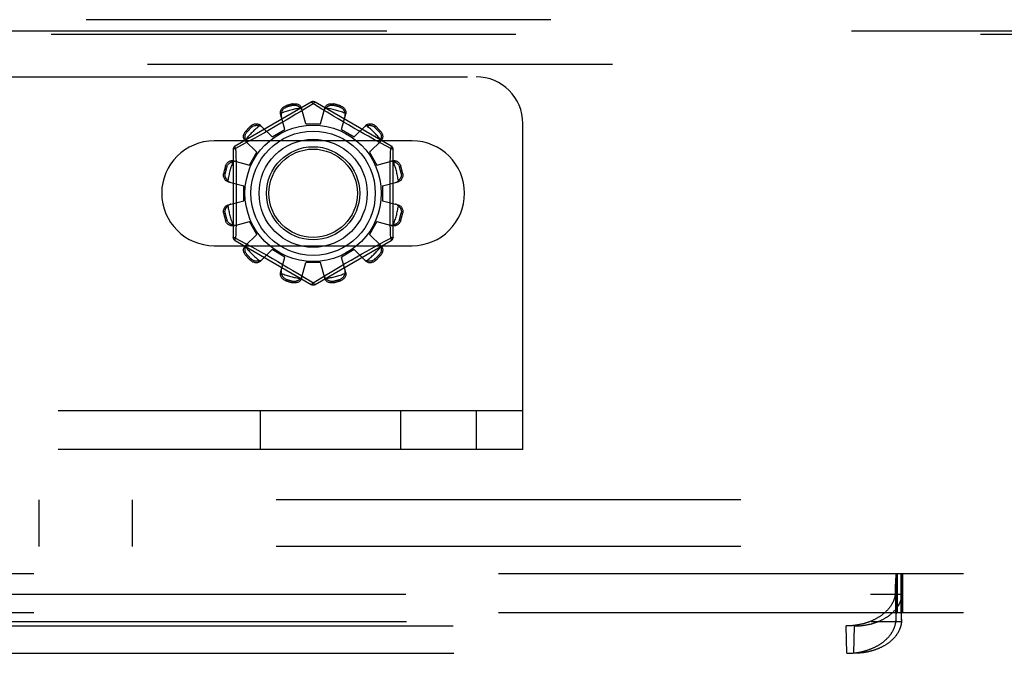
# Model space of a CAD drawing. Header units: inches. Extents: x 0 to 227, y 0 to 147.
# Tile 77 of 256: x 92.38 to 95.02, y 43.36 to 45.06. Entities that reach past the tile are written whole.
import ezdxf

# ---------------------------------------------------------------- set-up
doc = ezdxf.new("R2010")
doc.units = ezdxf.units.IN
doc.header["$LTSCALE"] = 12.466667
doc.header["$MEASUREMENT"] = 0
doc.linetypes.add('HIDDEN', pattern=[0.2, 0.1, -0.1])
for name, color, linetype in [('DEFAULT_2', 8, 'HIDDEN'), ('RIGHTHAND_DOOR_ASSEMBLY', 7, 'CONTINUOUS'), ('SUBPANEL', 7, 'CONTINUOUS')]:
    doc.layers.add(name, color=color, linetype=linetype)

msp = doc.modelspace()

# ---------------------------------------------------------------- linework, layer by layer
at = {"layer": 'DEFAULT_2', "color": 8, "linetype": 'HIDDEN'}
for p, q in [((84.8549, 44.9089), (93.6049, 44.9089)), ((93.1624, 44.8412), (92.9579, 44.7231)), ((93.0944, 44.8313), (93.0954, 44.8275)), ((93.1143, 44.8326), (93.1133, 44.8364)), ((93.1674, 44.8366), (93.1326, 44.8154)), ((93.1474, 44.7824), (93.1364, 44.8246)), ((93.1709, 44.8345), (93.1674, 44.8366)), ((93.1906, 44.8225), (93.1709, 44.8345)), ((93.3769, 44.7231), (93.1724, 44.8412)), ((93.1874, 44.7824), (93.1985, 44.8246)), ((93.2049, 44.8138), (93.1906, 44.8225)), ((93.2216, 44.8364), (93.2206, 44.8326)), ((93.2395, 44.8275), (93.2405, 44.8313)), ((93.0918, 44.7675), (93.0802, 44.8095)), ((93.1088, 44.8011), (93.0951, 44.7929)), ((93.1214, 44.8086), (93.1088, 44.8011)), ((93.1326, 44.8154), (93.1214, 44.8086)), ((93.2217, 44.8037), (93.2049, 44.8138)), ((93.2344, 44.7961), (93.2217, 44.8037)), ((93.2481, 44.788), (93.2344, 44.7961)), ((93.2431, 44.7675), (93.2547, 44.8095)), ((93.0033, 44.7743), (93.0005, 44.7771)), ((93.0265, 44.7785), (93.0571, 44.7475)), ((93.0655, 44.7756), (93.0507, 44.7671)), ((93.0804, 44.7843), (93.0655, 44.7756)), ((93.0951, 44.7929), (93.0804, 44.7843)), ((93.1474, 44.7824), (93.1874, 44.7824)), ((93.2622, 44.7797), (93.2481, 44.788)), ((93.2764, 44.7715), (93.2622, 44.7797)), ((93.2902, 44.7637), (93.2764, 44.7715)), ((93.2778, 44.7475), (93.3084, 44.7785)), ((93.3344, 44.7771), (93.3316, 44.7743)), ((93.7299, 43.9089), (93.7299, 44.7839)), ((92.9867, 44.7633), (92.9895, 44.7605)), ((93.0111, 44.7448), (92.9951, 44.736)), ((93.0233, 44.7516), (93.0111, 44.7448)), ((93.0366, 44.7591), (93.0233, 44.7516)), ((93.0507, 44.7671), (93.0366, 44.7591)), ((93.0571, 44.7475), (93.0918, 44.7675)), ((93.2431, 44.7675), (93.2778, 44.7475)), ((93.3034, 44.7562), (93.2902, 44.7637)), ((93.3157, 44.7493), (93.3034, 44.7562)), ((93.3323, 44.7401), (93.3157, 44.7493)), ((93.3454, 44.7605), (93.3482, 44.7633)), ((93.4331, 44.737), (92.9018, 44.737)), ((92.9772, 44.7262), (92.9594, 44.7165)), ((92.9594, 44.7165), (92.9597, 44.7048)), ((92.9951, 44.736), (92.9772, 44.7262)), ((92.9853, 44.7374), (93.0164, 44.7067)), ((93.3185, 44.7067), (93.3496, 44.7374)), ((93.3507, 44.73), (93.3323, 44.7401)), ((93.3755, 44.7165), (93.3507, 44.73)), ((92.9529, 44.7145), (92.9529, 44.4783)), ((92.9964, 44.6721), (93.0164, 44.7067)), ((93.3185, 44.7067), (93.3385, 44.6721)), ((93.3819, 44.4783), (93.3819, 44.7145)), ((92.9363, 44.6684), (92.9325, 44.6694)), ((92.9543, 44.6836), (92.9964, 44.6721)), ((93.3385, 44.6721), (93.3806, 44.6836)), ((93.4024, 44.6694), (93.3986, 44.6684)), ((92.9275, 44.6506), (92.9313, 44.6496)), ((93.4036, 44.6496), (93.4074, 44.6506)), ((92.9392, 44.6274), (92.9814, 44.6164)), ((92.9814, 44.5764), (92.9814, 44.6164)), ((93.3534, 44.6164), (93.3957, 44.6274)), ((93.3534, 44.6164), (93.3534, 44.5764)), ((92.9392, 44.5654), (92.9814, 44.5764)), ((93.3534, 44.5764), (93.3957, 44.5654)), ((92.9313, 44.5432), (92.9275, 44.5422)), ((93.4074, 44.5422), (93.4036, 44.5432)), ((92.9325, 44.5233), (92.9363, 44.5244)), ((92.9543, 44.5091), (92.9964, 44.5207)), ((93.0164, 44.4861), (92.9964, 44.5207)), ((93.3385, 44.5207), (93.3185, 44.4861)), ((93.3385, 44.5207), (93.3806, 44.5091)), ((93.3986, 44.5244), (93.4024, 44.5233)), ((92.9853, 44.4554), (93.0164, 44.4861)), ((93.3185, 44.4861), (93.3496, 44.4554)), ((93.3755, 44.4763), (93.3752, 44.488)), ((92.9018, 44.4558), (93.4331, 44.4558)), ((92.9579, 44.4697), (93.1624, 44.3516)), ((92.9594, 44.4763), (92.9842, 44.4628)), ((92.9842, 44.4628), (93.0026, 44.4526)), ((93.0026, 44.4526), (93.0192, 44.4435)), ((93.1724, 44.3516), (93.3769, 44.4697)), ((93.3238, 44.448), (93.3398, 44.4568)), ((93.3398, 44.4568), (93.3577, 44.4666)), ((93.3577, 44.4666), (93.3755, 44.4763)), ((92.9895, 44.4323), (92.9867, 44.4295)), ((93.0192, 44.4435), (93.0315, 44.4366)), ((93.0265, 44.4143), (93.0571, 44.4453)), ((93.0315, 44.4366), (93.0447, 44.4291)), ((93.0447, 44.4291), (93.0585, 44.4212)), ((93.0918, 44.4253), (93.0571, 44.4453)), ((93.2778, 44.4453), (93.2431, 44.4253)), ((93.2694, 44.4172), (93.2842, 44.4257)), ((93.2778, 44.4453), (93.3084, 44.4143)), ((93.2842, 44.4257), (93.2983, 44.4337)), ((93.2983, 44.4337), (93.3116, 44.4412)), ((93.3116, 44.4412), (93.3238, 44.448)), ((93.3482, 44.4295), (93.3454, 44.4323)), ((93.0005, 44.4157), (93.0033, 44.4185)), ((93.0802, 44.3832), (93.0918, 44.4253)), ((93.0868, 44.4048), (93.1005, 44.3967)), ((93.1364, 44.3682), (93.1474, 44.4104)), ((93.1874, 44.4104), (93.1474, 44.4104)), ((93.1985, 44.3682), (93.1874, 44.4104)), ((93.2261, 44.3917), (93.2398, 44.3999)), ((93.2398, 44.3999), (93.2545, 44.4085)), ((93.2547, 44.3832), (93.2431, 44.4253)), ((93.2545, 44.4085), (93.2694, 44.4172)), ((93.3316, 44.4185), (93.3344, 44.4157)), ((93.1005, 44.3967), (93.1132, 44.3891)), ((93.1132, 44.3891), (93.13, 44.379)), ((93.13, 44.379), (93.1443, 44.3703)), ((93.1674, 44.3562), (93.2023, 44.3774)), ((93.2023, 44.3774), (93.2135, 44.3842)), ((93.2135, 44.3842), (93.2261, 44.3917)), ((93.0954, 44.3653), (93.0944, 44.3615)), ((93.1133, 44.3564), (93.1143, 44.3602)), ((93.1443, 44.3703), (93.164, 44.3583)), ((93.164, 44.3583), (93.1674, 44.3562)), ((93.2206, 44.3602), (93.2216, 44.3564)), ((93.2405, 44.3615), (93.2395, 44.3653)), ((93.7299, 44.0129), (84.7299, 44.0129)), ((93.0258, 43.9089), (93.0258, 44.0129)), ((93.4024, 43.9089), (93.4024, 44.0129)), ((93.6049, 44.0129), (93.6049, 43.9089)), ((93.7299, 43.9089), (84.7299, 43.9089)), ((86.1849, 43.5754), (95.745, 43.5754)), ((94.7303, 43.5511), (94.7305, 43.5554)), ((94.7305, 43.5554), (94.7306, 43.5584)), ((94.7306, 43.5584), (94.7307, 43.5611)), ((94.7307, 43.5754), (94.7307, 43.4714)), ((94.7307, 43.5611), (94.7309, 43.5637)), ((94.7309, 43.5637), (94.731, 43.5652)), ((94.731, 43.5652), (94.7311, 43.5667)), ((94.7311, 43.5667), (94.7312, 43.568)), ((94.7324, 43.4714), (94.7324, 43.5754)), ((94.7327, 43.5754), (94.7327, 43.4714)), ((94.7337, 43.5754), (94.7337, 43.4714)), ((94.7444, 43.5754), (94.7444, 43.4714)), ((94.7447, 43.4714), (94.7447, 43.5754)), ((94.7454, 43.5754), (94.7454, 43.4714)), ((94.7459, 43.568), (94.7458, 43.5692)), ((94.746, 43.5667), (94.7459, 43.568)), ((94.7461, 43.5652), (94.746, 43.5667)), ((94.7462, 43.5637), (94.7461, 43.5652)), ((94.7464, 43.5611), (94.7462, 43.5637)), ((94.7465, 43.5584), (94.7464, 43.5611)), ((94.7466, 43.5554), (94.7465, 43.5584)), ((94.7468, 43.5511), (94.7466, 43.5554)), ((94.7484, 43.5754), (94.7484, 43.4714)), ((94.7295, 43.5269), (94.7298, 43.5372)), ((94.7298, 43.5372), (94.73, 43.5451)), ((94.73, 43.5451), (94.7303, 43.5511)), ((94.7471, 43.5451), (94.7468, 43.5511)), ((94.7473, 43.5372), (94.7471, 43.5451)), ((94.7476, 43.5269), (94.7473, 43.5372)), ((87.1824, 43.5208), (94.7475, 43.5208)), ((94.7312, 43.4532), (94.7295, 43.5269)), ((94.7459, 43.4532), (94.7476, 43.5269)), ((94.7459, 43.4504), (94.7476, 43.524)), ((94.7475, 43.5208), (94.7476, 43.524)), ((94.7476, 43.524), (94.7476, 43.5269)), ((86.1849, 43.4714), (95.0262, 43.4714)), ((94.7312, 43.4532), (94.7313, 43.457)), ((94.7313, 43.457), (94.7314, 43.4597)), ((94.7314, 43.4597), (94.7315, 43.4616)), ((94.7315, 43.4616), (94.7316, 43.4633)), ((94.7316, 43.4633), (94.7317, 43.4649)), ((94.7317, 43.4658), (94.7318, 43.4667)), ((94.7317, 43.4649), (94.7317, 43.4658)), ((94.7318, 43.4667), (94.7318, 43.4675)), ((94.7453, 43.4675), (94.7452, 43.4682)), ((94.7453, 43.4667), (94.7453, 43.4675)), ((94.7454, 43.4658), (94.7453, 43.4667)), ((94.7454, 43.4649), (94.7454, 43.4658)), ((94.7455, 43.4633), (94.7454, 43.4649)), ((94.7456, 43.4616), (94.7455, 43.4633)), ((94.7457, 43.459), (94.7456, 43.4616)), ((94.7458, 43.4562), (94.7457, 43.459)), ((94.7459, 43.4504), (94.7457, 43.4473)), ((94.7459, 43.4532), (94.7458, 43.4562)), ((94.7459, 43.4532), (94.7459, 43.4504)), ((87.1841, 43.4473), (94.7457, 43.4473)), ((87.31, 43.4351), (94.6198, 43.4351)), ((94.5991, 43.3616), (94.5973, 43.4351)), ((94.6181, 43.3616), (94.6198, 43.4351)), ((87.3118, 43.3616), (94.6181, 43.3616))]:
    msp.add_line(p, q, dxfattribs=at)
for points in [[(93.0802, 44.8095), (93.0798, 44.8113), (93.0797, 44.8132), (93.0798, 44.8151), (93.0801, 44.817), (93.0807, 44.8189), (93.0815, 44.8207), (93.0825, 44.8225), (93.0837, 44.8241), (93.0851, 44.8257), (93.0867, 44.8272), (93.0885, 44.8285), (93.0904, 44.8296), (93.0923, 44.8305), (93.0944, 44.8313)], [(93.0825, 44.8114), (93.0827, 44.8124), (93.0829, 44.8134), (93.0832, 44.8144), (93.0835, 44.8154), (93.0839, 44.8164), (93.0843, 44.8173), (93.0848, 44.8183), (93.0853, 44.8192), (93.0859, 44.8201), (93.0865, 44.821), (93.0872, 44.8219), (93.088, 44.8228), (93.0889, 44.8237), (93.0899, 44.8246), (93.0911, 44.8254), (93.0924, 44.8262), (93.0938, 44.8269), (93.0954, 44.8275)], [(93.1133, 44.8364), (93.1154, 44.8367), (93.1176, 44.8369), (93.1198, 44.8369), (93.122, 44.8366), (93.1241, 44.8362), (93.1261, 44.8355), (93.128, 44.8347), (93.1298, 44.8337), (93.1314, 44.8325), (93.1328, 44.8311), (93.134, 44.8296), (93.1351, 44.828), (93.1359, 44.8263), (93.1364, 44.8246)], [(93.1143, 44.8326), (93.116, 44.8328), (93.1176, 44.833), (93.1191, 44.8329), (93.1205, 44.8328), (93.1218, 44.8325), (93.123, 44.8322), (93.1242, 44.8318), (93.1252, 44.8314), (93.1262, 44.8309), (93.1272, 44.8304), (93.1281, 44.8299), (93.129, 44.8293), (93.1298, 44.8287), (93.1306, 44.828), (93.1314, 44.8273), (93.1321, 44.8266), (93.1328, 44.8259), (93.1335, 44.8251)], [(93.1383, 44.8175), (93.1379, 44.8189), (93.1373, 44.8202), (93.1366, 44.8215), (93.1357, 44.8228), (93.1347, 44.824), (93.1335, 44.8251)], [(93.1624, 44.8412), (93.1628, 44.8413), (93.1632, 44.8411), (93.1638, 44.8408), (93.1644, 44.8403), (93.1651, 44.8396), (93.1659, 44.8387), (93.1666, 44.8377), (93.1674, 44.8366)], [(93.1674, 44.8366), (93.1682, 44.8377), (93.169, 44.8387), (93.1698, 44.8396), (93.1705, 44.8403), (93.1711, 44.8408), (93.1717, 44.8411), (93.1721, 44.8412), (93.1724, 44.8412)], [(93.2014, 44.8251), (93.2002, 44.824), (93.1992, 44.8228), (93.1983, 44.8215), (93.1976, 44.8202), (93.197, 44.8189), (93.1966, 44.8175)], [(93.1985, 44.8246), (93.199, 44.8263), (93.1998, 44.828), (93.2009, 44.8296), (93.2021, 44.8311), (93.2035, 44.8325), (93.2051, 44.8337), (93.2069, 44.8347), (93.2088, 44.8355), (93.2108, 44.8362), (93.2129, 44.8366), (93.2151, 44.8369), (93.2173, 44.8369), (93.2195, 44.8367), (93.2216, 44.8364)], [(93.2014, 44.8251), (93.2021, 44.8259), (93.2028, 44.8266), (93.2035, 44.8273), (93.2043, 44.828), (93.2051, 44.8287), (93.2059, 44.8293), (93.2068, 44.8299), (93.2077, 44.8304), (93.2087, 44.8309), (93.2097, 44.8314), (93.2108, 44.8318), (93.2119, 44.8322), (93.2131, 44.8325), (93.2144, 44.8328), (93.2158, 44.8329), (93.2173, 44.833), (93.2189, 44.8328), (93.2206, 44.8326)], [(93.2395, 44.8275), (93.2411, 44.8269), (93.2425, 44.8262), (93.2438, 44.8254), (93.245, 44.8246), (93.246, 44.8237), (93.2469, 44.8228), (93.2477, 44.8219), (93.2484, 44.821), (93.249, 44.8201), (93.2496, 44.8192), (93.2501, 44.8183), (93.2506, 44.8173), (93.251, 44.8164), (93.2514, 44.8154), (93.2517, 44.8144), (93.252, 44.8134), (93.2522, 44.8124), (93.2524, 44.8114)], [(93.2405, 44.8313), (93.2426, 44.8305), (93.2445, 44.8296), (93.2464, 44.8285), (93.2482, 44.8272), (93.2498, 44.8257), (93.2512, 44.8241), (93.2524, 44.8225), (93.2534, 44.8207), (93.2542, 44.8189), (93.2548, 44.817), (93.2551, 44.8151), (93.2552, 44.8132), (93.2551, 44.8113), (93.2547, 44.8095)], [(93.0825, 44.8114), (93.082, 44.8099), (93.0818, 44.8083), (93.0816, 44.8068), (93.0817, 44.8053), (93.0818, 44.8039), (93.0822, 44.8024)], [(93.2527, 44.8024), (93.2531, 44.8039), (93.2532, 44.8053), (93.2533, 44.8068), (93.2531, 44.8083), (93.2529, 44.8099), (93.2524, 44.8114)], [(93.0005, 44.7771), (93.0022, 44.7785), (93.004, 44.7798), (93.006, 44.7808), (93.008, 44.7817), (93.01, 44.7824), (93.0121, 44.7828), (93.0141, 44.783), (93.0162, 44.783), (93.0182, 44.7828), (93.0201, 44.7823), (93.0219, 44.7817), (93.0236, 44.7808), (93.0251, 44.7797), (93.0265, 44.7785)], [(93.0033, 44.7743), (93.0046, 44.7754), (93.006, 44.7763), (93.0073, 44.7771), (93.0086, 44.7776), (93.0099, 44.7781), (93.0111, 44.7784), (93.0122, 44.7786), (93.0134, 44.7788), (93.0145, 44.7789), (93.0156, 44.7789), (93.0166, 44.7789), (93.0177, 44.7788), (93.0187, 44.7787), (93.0197, 44.7786), (93.0207, 44.7784), (93.0218, 44.7781), (93.0227, 44.7778), (93.0237, 44.7775)], [(93.0317, 44.7733), (93.0306, 44.7743), (93.0294, 44.7751), (93.0281, 44.7759), (93.0267, 44.7766), (93.0253, 44.7771), (93.0237, 44.7775)], [(93.3112, 44.7775), (93.3096, 44.7771), (93.3082, 44.7766), (93.3068, 44.7759), (93.3055, 44.7751), (93.3043, 44.7743), (93.3032, 44.7733)], [(93.3084, 44.7785), (93.3098, 44.7797), (93.3113, 44.7808), (93.313, 44.7817), (93.3148, 44.7823), (93.3167, 44.7828), (93.3187, 44.783), (93.3208, 44.783), (93.3228, 44.7828), (93.3249, 44.7824), (93.3269, 44.7817), (93.3289, 44.7808), (93.3309, 44.7798), (93.3327, 44.7785), (93.3344, 44.7771)], [(93.3112, 44.7775), (93.3122, 44.7778), (93.3132, 44.7781), (93.3142, 44.7784), (93.3152, 44.7786), (93.3162, 44.7787), (93.3172, 44.7788), (93.3183, 44.7789), (93.3193, 44.7789), (93.3204, 44.7789), (93.3215, 44.7788), (93.3227, 44.7786), (93.3239, 44.7784), (93.3251, 44.7781), (93.3263, 44.7776), (93.3276, 44.777), (93.3289, 44.7763), (93.3303, 44.7754), (93.3316, 44.7743)], [(92.9853, 44.7374), (92.9841, 44.7387), (92.9831, 44.7402), (92.9822, 44.7419), (92.9815, 44.7438), (92.981, 44.7457), (92.9808, 44.7477), (92.9808, 44.7497), (92.981, 44.7517), (92.9815, 44.7538), (92.9821, 44.7559), (92.983, 44.7579), (92.9841, 44.7598), (92.9853, 44.7616), (92.9867, 44.7633)], [(92.9864, 44.7401), (92.986, 44.7411), (92.9857, 44.7421), (92.9855, 44.7431), (92.9853, 44.7441), (92.9851, 44.7452), (92.985, 44.7462), (92.9849, 44.7472), (92.9849, 44.7483), (92.9849, 44.7494), (92.985, 44.7505), (92.9852, 44.7516), (92.9854, 44.7528), (92.9858, 44.754), (92.9862, 44.7553), (92.9868, 44.7566), (92.9875, 44.7579), (92.9884, 44.7592), (92.9895, 44.7605)], [(93.3454, 44.7605), (93.3465, 44.7592), (93.3474, 44.7579), (93.3481, 44.7565), (93.3487, 44.7552), (93.3491, 44.754), (93.3495, 44.7528), (93.3497, 44.7516), (93.3499, 44.7505), (93.35, 44.7493), (93.35, 44.7483), (93.35, 44.7472), (93.3499, 44.7462), (93.3498, 44.7451), (93.3496, 44.7441), (93.3494, 44.7431), (93.3492, 44.7421), (93.3489, 44.7411), (93.3485, 44.7401)], [(93.3482, 44.7633), (93.3496, 44.7616), (93.3508, 44.7598), (93.3519, 44.7579), (93.3528, 44.7559), (93.3534, 44.7538), (93.3539, 44.7517), (93.3541, 44.7497), (93.3541, 44.7477), (93.3539, 44.7457), (93.3534, 44.7438), (93.3527, 44.7419), (93.3518, 44.7402), (93.3508, 44.7387), (93.3496, 44.7374)], [(92.9529, 44.7145), (92.9531, 44.7148), (92.9534, 44.7151), (92.954, 44.7154), (92.9547, 44.7157), (92.9557, 44.7159), (92.9568, 44.7162), (92.9581, 44.7164), (92.9594, 44.7165)], [(92.9594, 44.7165), (92.9589, 44.7177), (92.9584, 44.7189), (92.958, 44.72), (92.9578, 44.721), (92.9576, 44.7218), (92.9576, 44.7224), (92.9577, 44.7229), (92.9579, 44.7231)], [(92.9864, 44.7401), (92.9867, 44.7386), (92.9873, 44.7371), (92.9879, 44.7357), (92.9887, 44.7344), (92.9896, 44.7333), (92.9906, 44.7322)], [(93.3443, 44.7322), (93.3453, 44.7333), (93.3462, 44.7344), (93.347, 44.7357), (93.3476, 44.7371), (93.3482, 44.7386), (93.3485, 44.7401)], [(93.3744, 44.6689), (93.3752, 44.7048), (93.3755, 44.7165)], [(93.3769, 44.7231), (93.3772, 44.7229), (93.3773, 44.7224), (93.3773, 44.7218), (93.3771, 44.721), (93.3769, 44.72), (93.3765, 44.7189), (93.376, 44.7177), (93.3755, 44.7165)], [(93.3755, 44.7165), (93.3768, 44.7164), (93.3781, 44.7162), (93.3792, 44.7159), (93.3802, 44.7157), (93.3809, 44.7154), (93.3815, 44.7151), (93.3818, 44.7148), (93.3819, 44.7145)], [(92.9597, 44.7048), (92.9605, 44.6689), (92.9607, 44.6568), (92.9609, 44.6447), (92.9611, 44.6326), (92.9612, 44.6205), (92.9613, 44.6085), (92.9613, 44.5964), (92.9613, 44.5843), (92.9612, 44.5722), (92.9611, 44.5601), (92.9609, 44.548), (92.9607, 44.5359), (92.9605, 44.5238)], [(92.9325, 44.6694), (92.9333, 44.6715), (92.9342, 44.6735), (92.9354, 44.6754), (92.9367, 44.6772), (92.9381, 44.6788), (92.9397, 44.6802), (92.9414, 44.6814), (92.9431, 44.6824), (92.945, 44.6832), (92.9468, 44.6838), (92.9488, 44.6841), (92.9507, 44.6842), (92.9525, 44.684), (92.9543, 44.6836)], [(92.9363, 44.6684), (92.9369, 44.67), (92.9376, 44.6715), (92.9384, 44.6728), (92.9393, 44.6739), (92.9401, 44.6749), (92.941, 44.6758), (92.9419, 44.6766), (92.9428, 44.6773), (92.9437, 44.678), (92.9446, 44.6785), (92.9456, 44.6791), (92.9465, 44.6795), (92.9475, 44.6799), (92.9484, 44.6803), (92.9494, 44.6806), (92.9504, 44.6809), (92.9514, 44.6812), (92.9524, 44.6814)], [(92.9614, 44.6817), (92.96, 44.682), (92.9585, 44.6822), (92.957, 44.6822), (92.9555, 44.6821), (92.954, 44.6818), (92.9524, 44.6814)], [(93.3825, 44.6814), (93.3809, 44.6818), (93.3794, 44.6821), (93.3779, 44.6822), (93.3764, 44.6822), (93.3749, 44.682), (93.3735, 44.6817)], [(93.3752, 44.488), (93.3744, 44.5239), (93.3742, 44.5359), (93.374, 44.548), (93.3738, 44.5601), (93.3737, 44.5722), (93.3736, 44.5843), (93.3736, 44.5964), (93.3736, 44.6085), (93.3737, 44.6206), (93.3738, 44.6326), (93.374, 44.6448), (93.3742, 44.6569), (93.3744, 44.6689)], [(93.3806, 44.6836), (93.3824, 44.684), (93.3842, 44.6842), (93.3861, 44.6841), (93.3881, 44.6838), (93.3899, 44.6832), (93.3918, 44.6824), (93.3935, 44.6814), (93.3952, 44.6802), (93.3968, 44.6788), (93.3982, 44.6772), (93.3995, 44.6754), (93.4007, 44.6735), (93.4016, 44.6715), (93.4024, 44.6694)], [(93.3825, 44.6814), (93.3835, 44.6812), (93.3845, 44.6809), (93.3855, 44.6806), (93.3865, 44.6803), (93.3874, 44.6799), (93.3884, 44.6795), (93.3893, 44.679), (93.3903, 44.6785), (93.3912, 44.678), (93.3921, 44.6773), (93.393, 44.6766), (93.3939, 44.6758), (93.3948, 44.6749), (93.3956, 44.6739), (93.3965, 44.6728), (93.3973, 44.6715), (93.398, 44.67), (93.3986, 44.6684)], [(92.9392, 44.6274), (92.9375, 44.628), (92.9358, 44.6288), (92.9342, 44.6298), (92.9327, 44.631), (92.9314, 44.6325), (92.9302, 44.6341), (92.9292, 44.6358), (92.9283, 44.6377), (92.9277, 44.6397), (92.9272, 44.6418), (92.927, 44.644), (92.9269, 44.6462), (92.9271, 44.6484), (92.9275, 44.6506)], [(92.9388, 44.6303), (92.938, 44.631), (92.9372, 44.6317), (92.9365, 44.6325), (92.9358, 44.6332), (92.9352, 44.6341), (92.9345, 44.6349), (92.934, 44.6358), (92.9334, 44.6367), (92.9329, 44.6376), (92.9324, 44.6386), (92.932, 44.6397), (92.9316, 44.6408), (92.9313, 44.642), (92.9311, 44.6434), (92.9309, 44.6448), (92.9309, 44.6463), (92.931, 44.6479), (92.9313, 44.6496)], [(93.4074, 44.6506), (93.4078, 44.6484), (93.408, 44.6462), (93.4079, 44.644), (93.4077, 44.6418), (93.4072, 44.6397), (93.4066, 44.6377), (93.4057, 44.6358), (93.4047, 44.6341), (93.4035, 44.6325), (93.4022, 44.631), (93.4007, 44.6298), (93.3991, 44.6288), (93.3974, 44.628), (93.3957, 44.6274)], [(93.4036, 44.6496), (93.4039, 44.6479), (93.404, 44.6463), (93.404, 44.6448), (93.4038, 44.6433), (93.4036, 44.642), (93.4033, 44.6408), (93.4029, 44.6397), (93.4025, 44.6386), (93.402, 44.6376), (93.4015, 44.6366), (93.4009, 44.6357), (93.4004, 44.6349), (93.3997, 44.634), (93.3991, 44.6332), (93.3984, 44.6325), (93.3977, 44.6317), (93.3969, 44.631), (93.3961, 44.6303)], [(92.9388, 44.6303), (92.9399, 44.6292), (92.9411, 44.6282), (92.9423, 44.6273), (92.9436, 44.6266), (92.945, 44.626), (92.9464, 44.6255)], [(93.3885, 44.6255), (93.3899, 44.626), (93.3913, 44.6266), (93.3926, 44.6273), (93.3938, 44.6282), (93.395, 44.6292), (93.3961, 44.6303)], [(92.9275, 44.5422), (92.9271, 44.5444), (92.9269, 44.5465), (92.927, 44.5488), (92.9272, 44.551), (92.9277, 44.5531), (92.9283, 44.5551), (92.9292, 44.557), (92.9302, 44.5587), (92.9314, 44.5603), (92.9327, 44.5617), (92.9342, 44.563), (92.9358, 44.564), (92.9375, 44.5648), (92.9392, 44.5654)], [(92.9313, 44.5432), (92.931, 44.5449), (92.9309, 44.5465), (92.9309, 44.548), (92.9311, 44.5494), (92.9313, 44.5508), (92.9316, 44.552), (92.932, 44.5531), (92.9324, 44.5542), (92.9329, 44.5552), (92.9334, 44.5561), (92.934, 44.557), (92.9345, 44.5579), (92.9352, 44.5587), (92.9358, 44.5595), (92.9365, 44.5603), (92.9372, 44.5611), (92.938, 44.5618), (92.9388, 44.5625)], [(92.9464, 44.5672), (92.945, 44.5668), (92.9436, 44.5662), (92.9423, 44.5655), (92.9411, 44.5646), (92.9399, 44.5636), (92.9388, 44.5625)], [(93.3961, 44.5625), (93.395, 44.5636), (93.3938, 44.5646), (93.3926, 44.5655), (93.3913, 44.5662), (93.3899, 44.5668), (93.3885, 44.5672)], [(93.3957, 44.5654), (93.3974, 44.5648), (93.3991, 44.564), (93.4007, 44.563), (93.4022, 44.5617), (93.4035, 44.5603), (93.4047, 44.5587), (93.4057, 44.557), (93.4066, 44.5551), (93.4072, 44.5531), (93.4077, 44.551), (93.4079, 44.5488), (93.408, 44.5465), (93.4078, 44.5444), (93.4074, 44.5422)], [(93.3961, 44.5625), (93.3969, 44.5618), (93.3977, 44.5611), (93.3984, 44.5603), (93.3991, 44.5595), (93.3997, 44.5587), (93.4004, 44.5579), (93.4009, 44.557), (93.4015, 44.5561), (93.402, 44.5552), (93.4025, 44.5542), (93.4029, 44.5531), (93.4033, 44.552), (93.4036, 44.5507), (93.4038, 44.5494), (93.404, 44.548), (93.404, 44.5465), (93.4039, 44.5449), (93.4036, 44.5432)], [(92.9543, 44.5091), (92.9525, 44.5088), (92.9507, 44.5086), (92.9488, 44.5087), (92.9468, 44.509), (92.945, 44.5096), (92.9431, 44.5104), (92.9414, 44.5114), (92.9397, 44.5126), (92.9381, 44.514), (92.9367, 44.5156), (92.9354, 44.5174), (92.9342, 44.5193), (92.9333, 44.5213), (92.9325, 44.5233)], [(92.9524, 44.5114), (92.9514, 44.5116), (92.9504, 44.5119), (92.9494, 44.5122), (92.9484, 44.5125), (92.9474, 44.5129), (92.9465, 44.5133), (92.9456, 44.5137), (92.9446, 44.5143), (92.9437, 44.5148), (92.9428, 44.5155), (92.9419, 44.5162), (92.941, 44.517), (92.9401, 44.5179), (92.9393, 44.5189), (92.9384, 44.52), (92.9376, 44.5213), (92.9369, 44.5228), (92.9363, 44.5244)], [(92.9524, 44.5114), (92.954, 44.511), (92.9555, 44.5107), (92.957, 44.5106), (92.9585, 44.5106), (92.96, 44.5108), (92.9614, 44.5111)], [(92.9605, 44.5238), (92.9597, 44.488), (92.9594, 44.4763)], [(93.3735, 44.5111), (93.3749, 44.5108), (93.3764, 44.5106), (93.3779, 44.5106), (93.3794, 44.5107), (93.3809, 44.511), (93.3825, 44.5114)], [(93.4024, 44.5233), (93.4016, 44.5213), (93.4007, 44.5193), (93.3995, 44.5174), (93.3982, 44.5156), (93.3968, 44.514), (93.3952, 44.5126), (93.3935, 44.5114), (93.3918, 44.5104), (93.3899, 44.5096), (93.3881, 44.509), (93.3861, 44.5087), (93.3842, 44.5086), (93.3824, 44.5088), (93.3806, 44.5091)], [(93.3986, 44.5244), (93.398, 44.5228), (93.3973, 44.5213), (93.3965, 44.52), (93.3956, 44.5189), (93.3948, 44.5179), (93.3939, 44.517), (93.393, 44.5162), (93.3921, 44.5155), (93.3912, 44.5148), (93.3903, 44.5142), (93.3893, 44.5137), (93.3884, 44.5133), (93.3874, 44.5129), (93.3865, 44.5125), (93.3855, 44.5122), (93.3845, 44.5119), (93.3835, 44.5116), (93.3825, 44.5114)], [(92.9594, 44.4763), (92.9581, 44.4764), (92.9568, 44.4766), (92.9557, 44.4768), (92.9547, 44.4771), (92.954, 44.4774), (92.9534, 44.4777), (92.9531, 44.478), (92.9529, 44.4783)], [(92.9579, 44.4697), (92.9577, 44.4699), (92.9576, 44.4704), (92.9576, 44.471), (92.9578, 44.4718), (92.958, 44.4728), (92.9584, 44.4739), (92.9589, 44.475), (92.9594, 44.4763)], [(92.9867, 44.4295), (92.9853, 44.4312), (92.9841, 44.433), (92.983, 44.4349), (92.9821, 44.4369), (92.9815, 44.439), (92.981, 44.4411), (92.9808, 44.4431), (92.9808, 44.4451), (92.981, 44.4471), (92.9815, 44.449), (92.9822, 44.4509), (92.9831, 44.4525), (92.9841, 44.4541), (92.9853, 44.4554)], [(92.9895, 44.4323), (92.9884, 44.4336), (92.9875, 44.4349), (92.9868, 44.4362), (92.9862, 44.4375), (92.9858, 44.4388), (92.9854, 44.44), (92.9852, 44.4412), (92.985, 44.4423), (92.9849, 44.4434), (92.9849, 44.4445), (92.9849, 44.4456), (92.985, 44.4466), (92.9851, 44.4476), (92.9853, 44.4487), (92.9855, 44.4497), (92.9857, 44.4507), (92.986, 44.4517), (92.9864, 44.4527)], [(92.9906, 44.4606), (92.9896, 44.4595), (92.9887, 44.4584), (92.9879, 44.4571), (92.9873, 44.4557), (92.9867, 44.4542), (92.9864, 44.4527)], [(93.3485, 44.4527), (93.3482, 44.4542), (93.3476, 44.4557), (93.347, 44.4571), (93.3462, 44.4584), (93.3453, 44.4595), (93.3443, 44.4606)], [(93.3485, 44.4527), (93.3489, 44.4517), (93.3492, 44.4507), (93.3494, 44.4497), (93.3496, 44.4487), (93.3498, 44.4476), (93.3499, 44.4466), (93.35, 44.4456), (93.35, 44.4445), (93.35, 44.4434), (93.3499, 44.4423), (93.3497, 44.4412), (93.3495, 44.44), (93.3491, 44.4388), (93.3487, 44.4375), (93.3481, 44.4362), (93.3474, 44.4349), (93.3465, 44.4336), (93.3454, 44.4323)], [(93.3496, 44.4554), (93.3508, 44.4541), (93.3518, 44.4525), (93.3527, 44.4509), (93.3534, 44.449), (93.3539, 44.4471), (93.3541, 44.4451), (93.3541, 44.4431), (93.3539, 44.4411), (93.3534, 44.439), (93.3528, 44.4369), (93.3519, 44.4349), (93.3508, 44.433), (93.3496, 44.4312), (93.3482, 44.4295)], [(93.3819, 44.4783), (93.3818, 44.478), (93.3815, 44.4777), (93.3809, 44.4774), (93.3802, 44.4771), (93.3792, 44.4768), (93.3781, 44.4766), (93.3768, 44.4764), (93.3755, 44.4763)], [(93.3755, 44.4763), (93.376, 44.475), (93.3765, 44.4739), (93.3769, 44.4728), (93.3771, 44.4718), (93.3773, 44.471), (93.3773, 44.4704), (93.3772, 44.4699), (93.3769, 44.4697)], [(93.0265, 44.4143), (93.0251, 44.413), (93.0236, 44.412), (93.0219, 44.4111), (93.0201, 44.4104), (93.0182, 44.41), (93.0162, 44.4097), (93.0141, 44.4097), (93.0121, 44.41), (93.01, 44.4104), (93.008, 44.4111), (93.006, 44.4119), (93.004, 44.413), (93.0022, 44.4143), (93.0005, 44.4157)], [(93.0237, 44.4153), (93.0227, 44.415), (93.0217, 44.4147), (93.0207, 44.4144), (93.0197, 44.4142), (93.0187, 44.4141), (93.0177, 44.4139), (93.0166, 44.4139), (93.0156, 44.4139), (93.0145, 44.4139), (93.0134, 44.414), (93.0122, 44.4141), (93.011, 44.4144), (93.0098, 44.4147), (93.0086, 44.4152), (93.0073, 44.4157), (93.006, 44.4165), (93.0046, 44.4174), (93.0033, 44.4185)], [(93.0237, 44.4153), (93.0253, 44.4157), (93.0267, 44.4162), (93.0281, 44.4169), (93.0294, 44.4176), (93.0306, 44.4185), (93.0317, 44.4195)], [(93.0585, 44.4212), (93.0727, 44.413), (93.0798, 44.4089), (93.0868, 44.4048)], [(93.3032, 44.4195), (93.3043, 44.4185), (93.3055, 44.4176), (93.3068, 44.4169), (93.3082, 44.4162), (93.3096, 44.4157), (93.3112, 44.4153)], [(93.3344, 44.4157), (93.3327, 44.4143), (93.3309, 44.413), (93.3289, 44.4119), (93.3269, 44.4111), (93.3249, 44.4104), (93.3228, 44.41), (93.3208, 44.4097), (93.3187, 44.4097), (93.3167, 44.41), (93.3148, 44.4104), (93.313, 44.4111), (93.3113, 44.412), (93.3098, 44.413), (93.3084, 44.4143)], [(93.3316, 44.4185), (93.3303, 44.4174), (93.3289, 44.4165), (93.3276, 44.4157), (93.3263, 44.4152), (93.325, 44.4147), (93.3238, 44.4144), (93.3227, 44.4141), (93.3215, 44.414), (93.3204, 44.4139), (93.3193, 44.4139), (93.3183, 44.4139), (93.3172, 44.4139), (93.3162, 44.4141), (93.3152, 44.4142), (93.3142, 44.4144), (93.3131, 44.4147), (93.3122, 44.415), (93.3112, 44.4153)], [(93.0944, 44.3615), (93.0923, 44.3622), (93.0904, 44.3632), (93.0885, 44.3643), (93.0867, 44.3656), (93.0851, 44.3671), (93.0837, 44.3686), (93.0825, 44.3703), (93.0815, 44.3721), (93.0807, 44.3739), (93.0801, 44.3758), (93.0798, 44.3777), (93.0797, 44.3796), (93.0798, 44.3815), (93.0802, 44.3832)], [(93.0822, 44.3904), (93.0818, 44.3889), (93.0817, 44.3875), (93.0816, 44.386), (93.0818, 44.3844), (93.082, 44.3829), (93.0825, 44.3814)], [(93.0954, 44.3653), (93.0938, 44.3659), (93.0924, 44.3666), (93.0911, 44.3674), (93.0899, 44.3682), (93.0889, 44.3691), (93.088, 44.37), (93.0872, 44.3709), (93.0865, 44.3718), (93.0859, 44.3727), (93.0853, 44.3736), (93.0848, 44.3745), (93.0843, 44.3755), (93.0839, 44.3764), (93.0835, 44.3774), (93.0832, 44.3784), (93.0829, 44.3794), (93.0827, 44.3804), (93.0825, 44.3814)], [(93.1335, 44.3677), (93.1347, 44.3688), (93.1357, 44.37), (93.1366, 44.3713), (93.1373, 44.3726), (93.1379, 44.3739), (93.1383, 44.3753)], [(93.1966, 44.3753), (93.197, 44.3739), (93.1976, 44.3726), (93.1983, 44.3713), (93.1992, 44.37), (93.2002, 44.3688), (93.2014, 44.3677)], [(93.2524, 44.3814), (93.2522, 44.3804), (93.252, 44.3794), (93.2517, 44.3783), (93.2514, 44.3774), (93.251, 44.3764), (93.2506, 44.3754), (93.2501, 44.3745), (93.2496, 44.3736), (93.249, 44.3727), (93.2484, 44.3717), (93.2477, 44.3708), (93.2469, 44.3699), (93.246, 44.3691), (93.245, 44.3682), (93.2438, 44.3674), (93.2425, 44.3666), (93.2411, 44.3659), (93.2395, 44.3653)], [(93.2547, 44.3832), (93.2551, 44.3815), (93.2552, 44.3796), (93.2551, 44.3777), (93.2548, 44.3758), (93.2542, 44.3739), (93.2534, 44.3721), (93.2524, 44.3703), (93.2512, 44.3686), (93.2498, 44.3671), (93.2482, 44.3656), (93.2464, 44.3643), (93.2445, 44.3632), (93.2426, 44.3622), (93.2405, 44.3615)], [(93.2524, 44.3814), (93.2529, 44.3829), (93.2531, 44.3844), (93.2533, 44.386), (93.2532, 44.3875), (93.2531, 44.3889), (93.2527, 44.3904)], [(93.1364, 44.3682), (93.1359, 44.3664), (93.1351, 44.3648), (93.134, 44.3632), (93.1328, 44.3617), (93.1314, 44.3603), (93.1298, 44.3591), (93.128, 44.3581), (93.1261, 44.3573), (93.1241, 44.3566), (93.122, 44.3562), (93.1198, 44.3559), (93.1176, 44.3559), (93.1154, 44.356), (93.1133, 44.3564)], [(93.1335, 44.3677), (93.1328, 44.3669), (93.1321, 44.3662), (93.1314, 44.3654), (93.1306, 44.3648), (93.1298, 44.3641), (93.129, 44.3635), (93.1281, 44.3629), (93.1272, 44.3624), (93.1262, 44.3619), (93.1252, 44.3614), (93.1241, 44.361), (93.123, 44.3606), (93.1218, 44.3603), (93.1205, 44.36), (93.1191, 44.3599), (93.1176, 44.3598), (93.116, 44.36), (93.1143, 44.3602)], [(93.1674, 44.3562), (93.1667, 44.3551), (93.1659, 44.3541), (93.1651, 44.3532), (93.1644, 44.3525), (93.1638, 44.352), (93.1632, 44.3517), (93.1628, 44.3515), (93.1624, 44.3516)], [(93.1724, 44.3516), (93.1721, 44.3515), (93.1717, 44.3517), (93.1711, 44.352), (93.1705, 44.3525), (93.1698, 44.3532), (93.169, 44.3541), (93.1683, 44.3551), (93.1674, 44.3562)], [(93.2216, 44.3564), (93.2195, 44.356), (93.2173, 44.3559), (93.2151, 44.3559), (93.2129, 44.3562), (93.2108, 44.3566), (93.2088, 44.3573), (93.2069, 44.3581), (93.2051, 44.3591), (93.2035, 44.3603), (93.2021, 44.3617), (93.2009, 44.3632), (93.1998, 44.3648), (93.199, 44.3664), (93.1985, 44.3682)], [(93.2206, 44.3602), (93.2189, 44.36), (93.2173, 44.3598), (93.2158, 44.3599), (93.2144, 44.36), (93.2131, 44.3603), (93.2119, 44.3606), (93.2107, 44.361), (93.2097, 44.3614), (93.2087, 44.3619), (93.2077, 44.3624), (93.2068, 44.3629), (93.2059, 44.3635), (93.2051, 44.3641), (93.2043, 44.3648), (93.2035, 44.3654), (93.2028, 44.3662), (93.2021, 44.3669), (93.2014, 44.3677)], [(94.7312, 43.568), (94.7313, 43.5692), (94.7314, 43.5698), (94.7314, 43.5703), (94.7315, 43.5708), (94.7315, 43.5713), (94.7316, 43.5718), (94.7316, 43.5722), (94.7317, 43.5726), (94.7317, 43.573), (94.7318, 43.5734), (94.7318, 43.5737), (94.7319, 43.574), (94.7319, 43.5743), (94.732, 43.5745), (94.7321, 43.5747), (94.7321, 43.5749), (94.7322, 43.575), (94.7322, 43.5752), (94.7323, 43.5753), (94.7323, 43.5753), (94.7324, 43.5754), (94.7324, 43.5754)], [(94.7458, 43.5692), (94.7457, 43.5698), (94.7457, 43.5703), (94.7456, 43.5708), (94.7456, 43.5713), (94.7455, 43.5718), (94.7455, 43.5722), (94.7454, 43.5726), (94.7454, 43.573), (94.7453, 43.5734), (94.7453, 43.5737), (94.7452, 43.574), (94.7452, 43.5743), (94.7451, 43.5745), (94.7451, 43.5747), (94.745, 43.5749), (94.7449, 43.575), (94.7449, 43.5752), (94.7448, 43.5753), (94.7448, 43.5753), (94.7447, 43.5754), (94.7447, 43.5754)], [(94.729, 43.5208), (94.7289, 43.5196), (94.7287, 43.5183), (94.7285, 43.517), (94.7282, 43.5157), (94.728, 43.5145), (94.7277, 43.5132), (94.7274, 43.5119), (94.727, 43.5107), (94.7266, 43.5094), (94.7263, 43.5082), (94.7258, 43.5069), (94.7254, 43.5057), (94.7249, 43.5044), (94.7245, 43.5032), (94.7239, 43.502), (94.7234, 43.5007), (94.7229, 43.4995), (94.7223, 43.4983), (94.7217, 43.4971), (94.721, 43.4959), (94.7204, 43.4947), (94.7197, 43.4935), (94.719, 43.4923), (94.7183, 43.4911), (94.7175, 43.4899), (94.7168, 43.4888), (94.716, 43.4876), (94.7152, 43.4865), (94.7143, 43.4853), (94.7135, 43.4842), (94.7126, 43.483), (94.7117, 43.4819), (94.7108, 43.4808), (94.7098, 43.4797), (94.7088, 43.4786), (94.7079, 43.4775), (94.7068, 43.4765), (94.7058, 43.4754), (94.7048, 43.4744), (94.7037, 43.4733), (94.7026, 43.4723), (94.7015, 43.4713), (94.7004, 43.4702), (94.6992, 43.4692), (94.698, 43.4683), (94.6968, 43.4673), (94.6956, 43.4663), (94.6944, 43.4654), (94.6932, 43.4644), (94.6919, 43.4635), (94.6906, 43.4626), (94.6893, 43.4617), (94.688, 43.4608), (94.6867, 43.4599), (94.6853, 43.459), (94.6839, 43.4582), (94.6826, 43.4573), (94.6812, 43.4565), (94.6797, 43.4557), (94.6783, 43.4549), (94.6769, 43.4541), (94.6754, 43.4533), (94.6739, 43.4526), (94.6724, 43.4518), (94.6709, 43.4511), (94.6694, 43.4504), (94.6679, 43.4497), (94.6663, 43.449), (94.6648, 43.4483), (94.6632, 43.4477), (94.6616, 43.447), (94.66, 43.4464), (94.6584, 43.4458), (94.6568, 43.4452), (94.6552, 43.4447), (94.6535, 43.4441), (94.6519, 43.4436), (94.6502, 43.443), (94.6486, 43.4425), (94.6469, 43.442), (94.6452, 43.4415), (94.6435, 43.4411), (94.6418, 43.4406), (94.6401, 43.4402), (94.6384, 43.4398), (94.6366, 43.4394), (94.6349, 43.439), (94.6331, 43.4387), (94.6314, 43.4383), (94.6296, 43.438), (94.6279, 43.4377), (94.6261, 43.4374), (94.6243, 43.4371), (94.6226, 43.4369), (94.6208, 43.4366), (94.619, 43.4364), (94.6172, 43.4362), (94.6154, 43.436), (94.6136, 43.4358), (94.6118, 43.4357), (94.61, 43.4356), (94.6082, 43.4354), (94.6064, 43.4354), (94.6046, 43.4353), (94.6028, 43.4352), (94.601, 43.4352), (94.5992, 43.4351), (94.5973, 43.4351)], [(94.6198, 43.4351), (94.6216, 43.4351), (94.6234, 43.4352), (94.6253, 43.4352), (94.6271, 43.4353), (94.6289, 43.4354), (94.6307, 43.4354), (94.6325, 43.4356), (94.6343, 43.4357), (94.636, 43.4358), (94.6378, 43.436), (94.6396, 43.4362), (94.6414, 43.4364), (94.6432, 43.4366), (94.6449, 43.4369), (94.6467, 43.4371), (94.6485, 43.4374), (94.6502, 43.4377), (94.652, 43.438), (94.6537, 43.4383), (94.6555, 43.4387), (94.6572, 43.439), (94.6589, 43.4394), (94.6606, 43.4398), (94.6623, 43.4402), (94.664, 43.4406), (94.6657, 43.4411), (94.6674, 43.4415), (94.669, 43.442), (94.6707, 43.4425), (94.6723, 43.443), (94.674, 43.4436), (94.6756, 43.4441), (94.6772, 43.4447), (94.6788, 43.4452), (94.6804, 43.4458), (94.682, 43.4464), (94.6836, 43.447), (94.6851, 43.4477), (94.6866, 43.4483), (94.6882, 43.449), (94.6897, 43.4497), (94.6912, 43.4504), (94.6927, 43.4511), (94.6941, 43.4518), (94.6956, 43.4526), (94.697, 43.4533), (94.6985, 43.4541), (94.6999, 43.4549), (94.7013, 43.4557), (94.7026, 43.4565), (94.704, 43.4573), (94.7053, 43.4582), (94.7067, 43.459), (94.708, 43.4599), (94.7093, 43.4608), (94.7105, 43.4617), (94.7118, 43.4626), (94.713, 43.4635), (94.7143, 43.4644), (94.7155, 43.4654), (94.7166, 43.4663), (94.7178, 43.4673), (94.7189, 43.4683), (94.7201, 43.4692), (94.7212, 43.4702), (94.7223, 43.4713), (94.7233, 43.4723), (94.7244, 43.4733), (94.7254, 43.4744), (94.7264, 43.4754), (94.7274, 43.4765), (94.7283, 43.4775), (94.7293, 43.4786), (94.7302, 43.4797), (94.7311, 43.4808), (94.732, 43.4819), (94.7328, 43.483), (94.7336, 43.4842), (94.7344, 43.4853), (94.7352, 43.4865), (94.736, 43.4876), (94.7367, 43.4888), (94.7374, 43.4899), (94.7381, 43.4911), (94.7388, 43.4923), (94.7394, 43.4935), (94.7401, 43.4947), (94.7407, 43.4959), (94.7412, 43.4971), (94.7418, 43.4983), (94.7423, 43.4995), (94.7428, 43.5007), (94.7433, 43.502), (94.7437, 43.5032), (94.7442, 43.5044), (94.7446, 43.5057), (94.7449, 43.5069), (94.7453, 43.5082), (94.7456, 43.5094), (94.7459, 43.5107), (94.7462, 43.5119), (94.7465, 43.5132), (94.7467, 43.5145), (94.7469, 43.5157), (94.7471, 43.517), (94.7472, 43.5183), (94.7474, 43.5196), (94.7475, 43.5208)], [(94.7295, 43.5269), (94.7294, 43.5259), (94.7294, 43.5249), (94.7293, 43.5239), (94.7292, 43.5229), (94.7291, 43.5219), (94.729, 43.5208)], [(94.7308, 43.4473), (94.7309, 43.4481), (94.7309, 43.4488), (94.731, 43.4496), (94.7311, 43.4503), (94.7311, 43.4511), (94.7312, 43.4518), (94.7312, 43.4525), (94.7312, 43.4532)], [(94.7318, 43.4675), (94.7319, 43.4682), (94.7319, 43.4686), (94.732, 43.4689), (94.732, 43.4692), (94.732, 43.4695), (94.732, 43.4697), (94.7321, 43.47), (94.7321, 43.4702), (94.7321, 43.4704), (94.7322, 43.4706), (94.7322, 43.4708), (94.7322, 43.4709), (94.7323, 43.471), (94.7323, 43.4711), (94.7323, 43.4712), (94.7323, 43.4713), (94.7324, 43.4714), (94.7324, 43.4714), (94.7324, 43.4714)], [(94.7452, 43.4682), (94.7452, 43.4686), (94.7451, 43.4689), (94.7451, 43.4692), (94.7451, 43.4695), (94.7451, 43.4697), (94.745, 43.47), (94.745, 43.4702), (94.745, 43.4704), (94.7449, 43.4706), (94.7449, 43.4708), (94.7449, 43.4709), (94.7449, 43.471), (94.7448, 43.4711), (94.7448, 43.4712), (94.7448, 43.4713), (94.7447, 43.4714), (94.7447, 43.4714), (94.7447, 43.4714)], [(94.5991, 43.3616), (94.6009, 43.3616), (94.6027, 43.3616), (94.6045, 43.3617), (94.6063, 43.3617), (94.6081, 43.3618), (94.6099, 43.3619), (94.6117, 43.362), (94.6135, 43.3622), (94.6153, 43.3623), (94.6171, 43.3625), (94.6189, 43.3627), (94.6207, 43.3629), (94.6225, 43.3631), (94.6243, 43.3633), (94.6261, 43.3636), (94.6278, 43.3639), (94.6296, 43.3641), (94.6314, 43.3645), (94.6331, 43.3648), (94.6349, 43.3651), (94.6366, 43.3655), (94.6384, 43.3659), (94.6401, 43.3663), (94.6418, 43.3667), (94.6435, 43.3671), (94.6452, 43.3675), (94.6469, 43.368), (94.6486, 43.3685), (94.6503, 43.369), (94.652, 43.3695), (94.6536, 43.37), (94.6553, 43.3706), (94.6569, 43.3711), (94.6585, 43.3717), (94.6602, 43.3723), (94.6618, 43.3729), (94.6634, 43.3735), (94.6649, 43.3741), (94.6665, 43.3748), (94.6681, 43.3755), (94.6696, 43.3762), (94.6712, 43.3769), (94.6727, 43.3776), (94.6742, 43.3783), (94.6757, 43.379), (94.6771, 43.3798), (94.6786, 43.3806), (94.68, 43.3813), (94.6815, 43.3821), (94.6829, 43.383), (94.6843, 43.3838), (94.6857, 43.3846), (94.687, 43.3855), (94.6884, 43.3863), (94.6897, 43.3872), (94.691, 43.3881), (94.6923, 43.389), (94.6936, 43.3899), (94.6949, 43.3909), (94.6961, 43.3918), (94.6974, 43.3928), (94.6986, 43.3937), (94.6998, 43.3947), (94.7009, 43.3957), (94.7021, 43.3967), (94.7032, 43.3977), (94.7043, 43.3987), (94.7054, 43.3998), (94.7065, 43.4008), (94.7075, 43.4019), (94.7086, 43.4029), (94.7096, 43.404), (94.7106, 43.4051), (94.7115, 43.4062), (94.7125, 43.4073), (94.7134, 43.4084), (94.7143, 43.4095), (94.7152, 43.4106), (94.7161, 43.4118), (94.7169, 43.4129), (94.7177, 43.4141), (94.7185, 43.4152), (94.7193, 43.4164), (94.72, 43.4176), (94.7207, 43.4187), (94.7214, 43.4199), (94.7221, 43.4211), (94.7228, 43.4223), (94.7234, 43.4235), (94.724, 43.4247), (94.7246, 43.426), (94.7251, 43.4272), (94.7257, 43.4284), (94.7262, 43.4296), (94.7267, 43.4309), (94.7271, 43.4321), (94.7276, 43.4334), (94.728, 43.4346), (94.7284, 43.4359), (94.7287, 43.4371), (94.7291, 43.4384), (94.7294, 43.4397), (94.7297, 43.4409), (94.73, 43.4422), (94.7302, 43.4435), (94.7304, 43.4447), (94.7306, 43.446), (94.7308, 43.4473)], [(94.7457, 43.4473), (94.7456, 43.446), (94.7455, 43.4447), (94.7454, 43.4435), (94.7452, 43.4422), (94.745, 43.4409), (94.7447, 43.4397), (94.7445, 43.4384), (94.7442, 43.4371), (94.7439, 43.4359), (94.7436, 43.4346), (94.7432, 43.4334), (94.7428, 43.4321), (94.7424, 43.4309), (94.742, 43.4296), (94.7416, 43.4284), (94.7411, 43.4272), (94.7406, 43.426), (94.74, 43.4247), (94.7395, 43.4235), (94.7389, 43.4223), (94.7383, 43.4211), (94.7377, 43.4199), (94.7371, 43.4187), (94.7364, 43.4176), (94.7357, 43.4164), (94.735, 43.4152), (94.7343, 43.4141), (94.7335, 43.4129), (94.7327, 43.4118), (94.7319, 43.4106), (94.7311, 43.4095), (94.7302, 43.4084), (94.7293, 43.4073), (94.7285, 43.4062), (94.7275, 43.4051), (94.7266, 43.404), (94.7256, 43.4029), (94.7247, 43.4019), (94.7237, 43.4008), (94.7226, 43.3998), (94.7216, 43.3987), (94.7205, 43.3977), (94.7194, 43.3967), (94.7183, 43.3957), (94.7172, 43.3947), (94.7161, 43.3937), (94.7149, 43.3928), (94.7137, 43.3918), (94.7125, 43.3909), (94.7113, 43.3899), (94.7101, 43.389), (94.7088, 43.3881), (94.7075, 43.3872), (94.7062, 43.3863), (94.7049, 43.3855), (94.7036, 43.3846), (94.7023, 43.3838), (94.7009, 43.383), (94.6995, 43.3821), (94.6981, 43.3813), (94.6967, 43.3806), (94.6953, 43.3798), (94.6939, 43.379), (94.6924, 43.3783), (94.6909, 43.3776), (94.6895, 43.3769), (94.688, 43.3762), (94.6864, 43.3755), (94.6849, 43.3748), (94.6834, 43.3741), (94.6818, 43.3735), (94.6803, 43.3729), (94.6787, 43.3723), (94.6771, 43.3717), (94.6755, 43.3711), (94.6739, 43.3706), (94.6722, 43.37), (94.6706, 43.3695), (94.669, 43.369), (94.6673, 43.3685), (94.6656, 43.368), (94.664, 43.3675), (94.6623, 43.3671), (94.6606, 43.3667), (94.6589, 43.3663), (94.6572, 43.3659), (94.6554, 43.3655), (94.6537, 43.3651), (94.652, 43.3648), (94.6502, 43.3645), (94.6485, 43.3641), (94.6467, 43.3639), (94.645, 43.3636), (94.6432, 43.3633), (94.6414, 43.3631), (94.6397, 43.3629), (94.6379, 43.3627), (94.6361, 43.3625), (94.6343, 43.3623), (94.6325, 43.3622), (94.6307, 43.362), (94.6289, 43.3619), (94.6271, 43.3618), (94.6253, 43.3617), (94.6235, 43.3617), (94.6217, 43.3616), (94.6199, 43.3616), (94.6181, 43.3616)]]:
    msp.add_lwpolyline(points, dxfattribs=at)
for radius in [0.1829, 0.1668, 0.145, 0.125, 0.1186]:
    msp.add_circle((93.1674, 44.5964), radius, dxfattribs=at)
for centre, radius, start, end in [((93.6049, 44.7839), 0.125, 0, 90), ((93.1674, 44.5964), 0.2312, 98.4357, 111.5643), ((93.1674, 44.5964), 0.246, 102.7238, 107.2762), ((93.1674, 44.5964), 0.2421, 102.6908, 107.3092), ((93.1674, 44.8325), 0.01, 60, 120), ((93.1674, 44.5964), 0.2312, 68.4357, 81.5643), ((93.1674, 44.5964), 0.2421, 72.6908, 77.3092), ((93.1674, 44.5964), 0.246, 72.7238, 77.2762), ((93.1674, 44.5964), 0.2312, 128.4357, 141.5643), ((93.1674, 44.5964), 0.246, 132.7238, 137.2762), ((93.1674, 44.5964), 0.2421, 132.6908, 137.3092), ((93.1674, 44.5964), 0.2312, 38.4357, 51.5643), ((93.1674, 44.5964), 0.2421, 42.6908, 47.3092), ((93.1674, 44.5964), 0.246, 42.7238, 47.2762), ((92.9018, 44.5964), 0.1406, 90, 270), ((92.9629, 44.7145), 0.01, 120, 180), ((93.3719, 44.7145), 0.01, 0, 60), ((93.4331, 44.5964), 0.1406, 270, 90), ((93.1674, 44.5964), 0.246, 162.7238, 167.2762), ((93.1674, 44.5964), 0.2421, 162.6908, 167.3092), ((93.1674, 44.5964), 0.2312, 158.4357, 171.5643), ((93.1674, 44.5964), 0.2312, 8.4357, 21.5643), ((93.1674, 44.5964), 0.2421, 12.6908, 17.3092), ((93.1674, 44.5964), 0.246, 12.7238, 17.2762), ((93.1674, 44.5964), 0.2312, 188.4357, 201.5643), ((93.1674, 44.5964), 0.2312, 338.4357, 351.5643), ((93.1674, 44.5964), 0.246, 192.7238, 197.2762), ((93.1674, 44.5964), 0.2421, 192.6908, 197.3092), ((93.1674, 44.5964), 0.2421, 342.6908, 347.3092), ((93.1674, 44.5964), 0.246, 342.7238, 347.2762), ((92.9629, 44.4783), 0.01, 180, 240), ((93.1674, 44.5964), 0.2312, 218.4357, 231.5643), ((93.1674, 44.5964), 0.2312, 308.4357, 321.5643), ((93.3719, 44.4783), 0.01, 300, 360), ((93.1674, 44.5964), 0.246, 222.7238, 227.2762), ((93.1674, 44.5964), 0.2421, 222.6908, 227.3092), ((93.1674, 44.5964), 0.2421, 312.6908, 317.3092), ((93.1674, 44.5964), 0.246, 312.7238, 317.2762), ((93.1674, 44.5964), 0.2312, 248.4357, 261.5643), ((93.1674, 44.5964), 0.2312, 278.4357, 291.5643), ((93.1674, 44.5964), 0.246, 252.7238, 257.2762), ((93.1674, 44.5964), 0.2421, 252.6908, 257.3092), ((93.1674, 44.3603), 0.01, 240, 300), ((93.1674, 44.5964), 0.2421, 282.6908, 287.3092), ((93.1674, 44.5964), 0.246, 282.7238, 287.2762)]:
    msp.add_arc(centre, radius, start, end, dxfattribs=at)
at = {"layer": 'RIGHTHAND_DOOR_ASSEMBLY', "color": 8, "linetype": 'HIDDEN'}
for p, q in [((96.2984, 45.0624), (84.6684, 45.0624)), ((84.6384, 45.0324), (96.3284, 45.0324)), ((96.2046, 45.0224), (84.7623, 45.0224)), ((96.4634, 44.9424), (84.5034, 44.9424))]:
    msp.add_line(p, q, dxfattribs=at)
at = {"layer": 'SUBPANEL', "color": 8, "linetype": 'HIDDEN'}
for p, q in [((96.8079, 43.7736), (44.8704, 43.7736)), ((92.4329, 43.6486), (92.4329, 43.7736)), ((92.6829, 43.6486), (92.6829, 43.7736)), ((96.8079, 43.6486), (44.8704, 43.6486))]:
    msp.add_line(p, q, dxfattribs=at)

doc.saveas('drawing.dxf')
